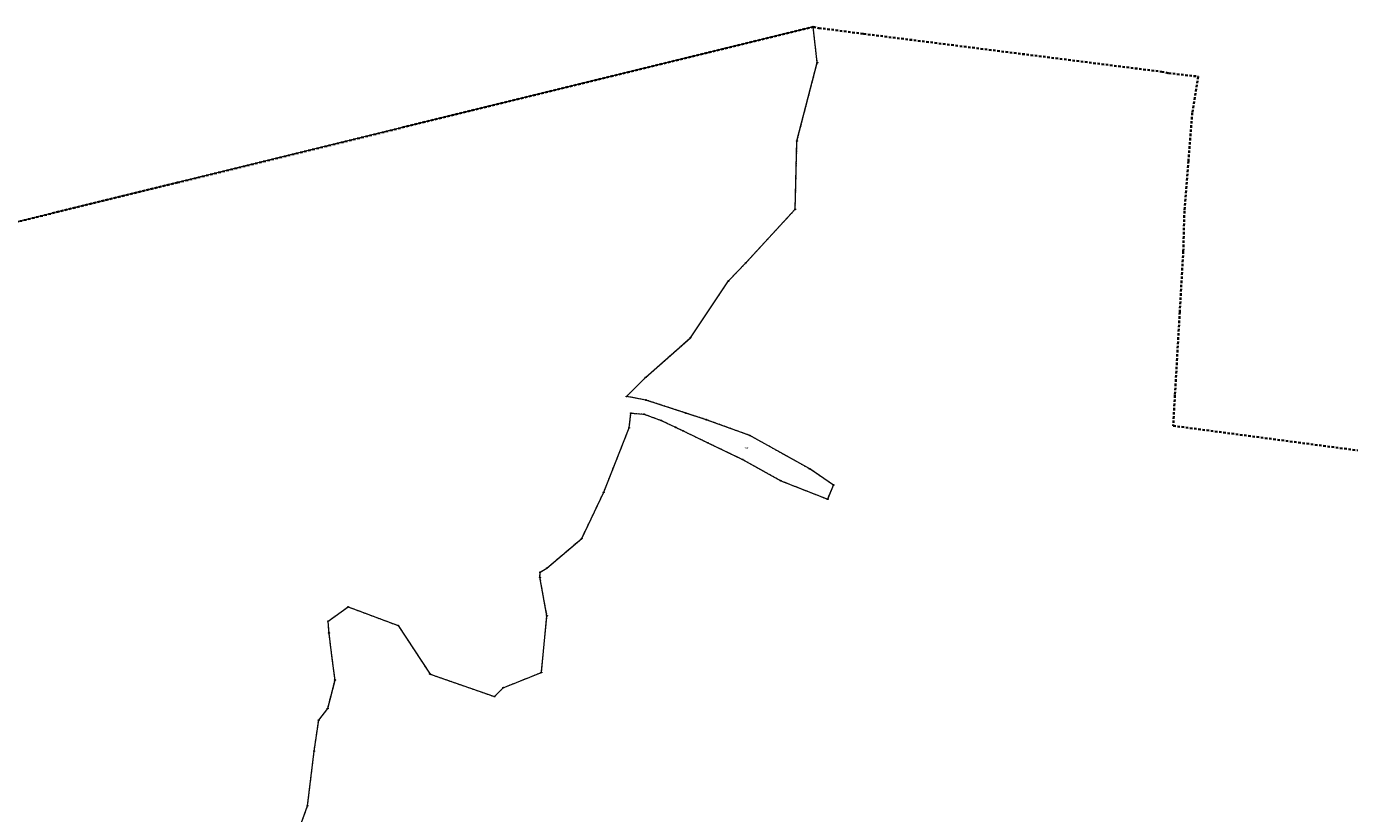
# Model space of a CAD drawing. Extents: x 5461355 to 5464904, y 5969481 to 5972975.
# Tile 38 of 40: x 5462107 to 5462893, y 5972507 to 5972975. Entities that reach past the tile are written whole.
import ezdxf
from ezdxf.enums import TextEntityAlignment as Align

# ---------------------------------------------------------------- set-up
doc = ezdxf.new("R2010")
doc.units = 0
doc.linetypes.add('PRZER1-1', pattern=[1, 0.5, -0.5])
doc.linetypes.add('PRZER3-2', pattern=[2.5, 1.5, -1])
doc.layers.get('0').update_dxf_attribs({"linetype": 'CONTINUOUS'})
for name, color, linetype, lineweight in [('GEPPGD', 7, 'CONTINUOUS', 18), ('GEPPGO', 7, 'CONTINUOUS', 18), ('GESJOB', 7, 'CONTINUOUS', 35)]:
    doc.layers.add(name, color=color, linetype=linetype, lineweight=lineweight)
for name, color, linetype, lineweight, true_color in [('GESUZY', 7, 'CONTINUOUS', 18, 0x008000), ('GESUZY_O', 7, 'CONTINUOUS', 18, 0x008000), ('GSSWWS', 7, 'CONTINUOUS', 18, 0x59d9ff)]:
    doc.layers.add(name, color=color, linetype=linetype, lineweight=lineweight, true_color=true_color)
doc.styles.add('Arial', font='arial.ttf')

# ---------------------------------------------------------------- blocks, each defined once
blk = doc.blocks.new('GEPPGD1_1')
at = {"color": 0}
blk.add_lwpolyline([(0, 0.25), (0.077254, 0.237764), (0.146946, 0.202254), (0.202254, 0.146946), (0.237764, 0.077254), (0.25, 0), (0.237764, -0.077254), (0.202254, -0.146946), (0.146946, -0.202254), (0.077254, -0.237764), (0, -0.25), (-0.077254, -0.237764), (-0.146946, -0.202254), (-0.202254, -0.146946), (-0.237764, -0.077254), (-0.25, 0), (-0.237764, 0.077254), (-0.202254, 0.146946), (-0.146946, 0.202254), (-0.077254, 0.237764)], close=True, dxfattribs=at)
blk = doc.blocks.new('GEPPGO1_2')
blk.add_hatch(color=0).paths.add_polyline_path([(0, -0.045), (0.013906, -0.042798), (0.02645, -0.036406), (0.036406, -0.02645), (0.042798, -0.013906), (0.045, 0), (0.042798, 0.013906), (0.036406, 0.02645), (0.02645, 0.036406), (0.013906, 0.042798), (0, 0.045), (-0.013906, 0.042798), (-0.02645, 0.036406), (-0.036406, 0.02645), (-0.042798, 0.013906), (-0.045, 0), (-0.042798, -0.013906), (-0.036406, -0.02645), (-0.02645, -0.036406), (-0.013906, -0.042798)])
blk = doc.blocks.new('GEPPGO1_1')
at = {"color": 0}
blk.add_lwpolyline([(0, 0.25), (0.077254, 0.237764), (0.146946, 0.202254), (0.202254, 0.146946), (0.237764, 0.077254), (0.25, 0), (0.237764, -0.077254), (0.202254, -0.146946), (0.146946, -0.202254), (0.077254, -0.237764), (0, -0.25), (-0.077254, -0.237764), (-0.146946, -0.202254), (-0.202254, -0.146946), (-0.237764, -0.077254), (-0.25, 0), (-0.237764, 0.077254), (-0.202254, 0.146946), (-0.146946, 0.202254), (-0.077254, 0.237764)], close=True, dxfattribs=at)

msp = doc.modelspace()

# ---------------------------------------------------------------- linework, layer by layer
at = {"layer": 'GESJOB', "color": 252, "linetype": 'PRZER3-2', "lineweight": 35}
msp.add_lwpolyline([(5461355.11, 5972675.7), (5462196.66, 5972881.85), (5462574.49, 5972974.42), (5462577.82, 5972973.73), (5462604.45, 5972970.29), (5462781.56, 5972947.76), (5462785.59, 5972946.91), (5462803.24, 5972944.92), (5462799.72, 5972923.43), (5462797.46, 5972894.64), (5462795.04, 5972865.04), (5462794.37, 5972841.14), (5462792.27, 5972804.94), (5462789.42, 5972755.52), (5462788.37, 5972737.35), (5463043.53, 5972703.43)], dxfattribs=at)
at = {"layer": 'GESUZY', "color": 252, "linetype": 'PRZER1-1', "lineweight": 18}
msp.add_lwpolyline([(5462268.46, 5972496.12), (5462273.99, 5972511.56), (5462277.91, 5972544.09), (5462280.6, 5972562.49), (5462285.93, 5972569.37), (5462290.3, 5972586.29), (5462288.65, 5972599.15), (5462286.72, 5972614.21), (5462286.21, 5972621.25), (5462298.12, 5972629.8), (5462327.85, 5972618.66), (5462346.76, 5972589.84), (5462385.07, 5972576.46), (5462390.28, 5972581.73), (5462412.93, 5972590.8), (5462416.25, 5972624.47), (5462412.1, 5972647.36), (5462412.15, 5972650.33), (5462416.11, 5972652.75), (5462436.91, 5972670.45), (5462449.97, 5972697.88), (5462465.11, 5972736.18), (5462466.16, 5972744.92), (5462473.95, 5972744.28), (5462484.16, 5972740.56), (5462492.71, 5972736.48), (5462497.11, 5972734.37), (5462511.82, 5972727.29), (5462532.49, 5972717.39), (5462555.27, 5972704.71), (5462583.06, 5972693.74), (5462586.54, 5972702.18), (5462572.38, 5972711.77), (5462536.82, 5972731.61), (5462510.9, 5972741), (5462498.7, 5972744.97), (5462475.06, 5972752.69), (5462463.48, 5972754.79), (5462474.89, 5972766.13), (5462501.48, 5972789.73), (5462524.11, 5972823.42), (5462534.42, 5972834.19), (5462563.78, 5972866.02), (5462564.82, 5972906.61), (5462576.89, 5972953.18), (5462574.49, 5972974.42), (5462196.66, 5972881.85), (5461355.11, 5972675.7)], dxfattribs=at)
at = {"layer": 'GSSWWS', "color": 252, "linetype": 'Continuous', "lineweight": 18}
msp.add_lwpolyline([(5462268.46, 5972496.12), (5462273.99, 5972511.56), (5462277.91, 5972544.09), (5462280.6, 5972562.49), (5462285.93, 5972569.37), (5462290.3, 5972586.29), (5462288.65, 5972599.15), (5462286.72, 5972614.21), (5462286.21, 5972621.25), (5462298.12, 5972629.8), (5462327.85, 5972618.66), (5462346.76, 5972589.84), (5462385.07, 5972576.46), (5462390.28, 5972581.73), (5462412.93, 5972590.8), (5462416.25, 5972624.47), (5462412.1, 5972647.36), (5462412.15, 5972650.33), (5462416.11, 5972652.75), (5462436.91, 5972670.45), (5462449.97, 5972697.88), (5462465.11, 5972736.18), (5462466.16, 5972744.92), (5462473.95, 5972744.28), (5462484.16, 5972740.56), (5462492.71, 5972736.48), (5462497.11, 5972734.37), (5462511.82, 5972727.29), (5462532.49, 5972717.39), (5462555.27, 5972704.71), (5462583.06, 5972693.74), (5462586.54, 5972702.18), (5462572.38, 5972711.77), (5462536.82, 5972731.61), (5462510.9, 5972741), (5462498.7, 5972744.97), (5462475.06, 5972752.69), (5462463.48, 5972754.79), (5462474.89, 5972766.13), (5462501.48, 5972789.73), (5462524.11, 5972823.42), (5462534.42, 5972834.19), (5462563.78, 5972866.02), (5462564.82, 5972906.61), (5462576.89, 5972953.18), (5462574.49, 5972974.42), (5462196.66, 5972881.85), (5461355.17, 5972675.71)], dxfattribs=at)

# ---------------------------------------------------------------- block references
at = {"layer": 'GEPPGD', "color": 252, "linetype": 'Continuous', "lineweight": 18}
for p in [(5462576.89, 5972953.18, 10.24), (5462564.82, 5972906.61, 10.24), (5462563.78, 5972866.02, 10.24), (5462534.42, 5972834.19, 10.24), (5462524.11, 5972823.42, 10.24), (5462501.48, 5972789.73, 10.24), (5462474.89, 5972766.13, 10.24), (5462463.48, 5972754.79, 10.24), (5462475.06, 5972752.69, 10.24), (5462466.16, 5972744.92, 10.24), (5462473.95, 5972744.28, 10.24), (5462498.7, 5972744.97, 10.24), (5462465.11, 5972736.18, 10.24), (5462484.16, 5972740.56, 10.24), (5462492.71, 5972736.48, 10.24), (5462497.11, 5972734.37, 10.24), (5462510.9, 5972741, 10.24), (5462511.82, 5972727.29, 10.24), (5462536.82, 5972731.61, 10.24), (5462532.49, 5972717.39, 10.24), (5462572.38, 5972711.77, 10.24), (5462555.27, 5972704.71, 10.24), (5462586.54, 5972702.18, 10.24), (5462449.97, 5972697.88, 10.24), (5462583.06, 5972693.74, 10.24), (5462436.91, 5972670.45, 10.24), (5462412.1, 5972647.36, 10.24), (5462412.15, 5972650.33, 10.24), (5462416.11, 5972652.75, 10.24), (5462298.12, 5972629.8, 10.24), (5462416.25, 5972624.47, 10.24), (5462286.21, 5972621.25, 10.24), (5462327.85, 5972618.66, 10.24), (5462286.72, 5972614.21, 10.24), (5462290.3, 5972586.29, 10.24), (5462346.76, 5972589.84, 10.24), (5462412.93, 5972590.8, 10.24), (5462385.07, 5972576.46, 10.24), (5462390.28, 5972581.73, 10.24), (5462285.93, 5972569.37, 10.24), (5462280.6, 5972562.49, 10.24), (5462277.91, 5972544.09, 10.24), (5462273.99, 5972511.56, 10.24)]:
    msp.add_blockref('GEPPGD1_1', p, dxfattribs=at)
at = {"layer": 'GEPPGO', "color": 252, "linetype": 'Continuous', "lineweight": 18}
for name, p in [('GEPPGO1_1', (5462574.49, 5972974.42, 10.24)), ('GEPPGO1_1', (5462577.82, 5972973.73, 10.24)), ('GEPPGO1_1', (5462604.45, 5972970.29, 10.24)), ('GEPPGO1_2', (5462196.66, 5972881.85, 10.24))]:
    msp.add_blockref(name, p, dxfattribs=at)

# ---------------------------------------------------------------- texts
at = {"layer": 'GESUZY_O', "color": 252, "linetype": 'Continuous', "lineweight": 0, "style": 'Arial'}
msp.add_text('Wm', height=1, dxfattribs=at).set_placement((5462534.99, 5972723.85, 10.8), align=Align.CENTER)

doc.saveas('drawing.dxf')
